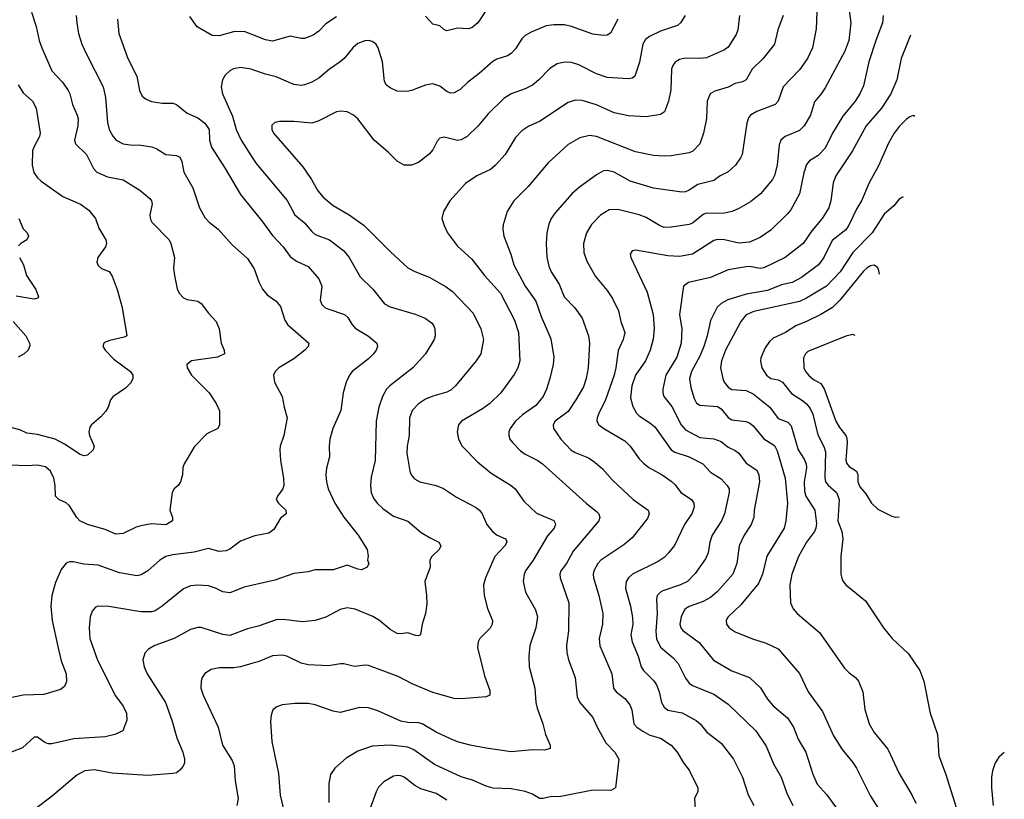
# Model space of a CAD drawing. Header units: inches. Extents: x 990586 to 1117858, y 769490 to 892071.
# Tile 226 of 248: x 1068690 to 1074221, y 874765 to 879147. Entities that reach past the tile are written whole.
import ezdxf

# ---------------------------------------------------------------- set-up
doc = ezdxf.new("R2010")
doc.units = ezdxf.units.IN
doc.header["$MEASUREMENT"] = 0
doc.layers.add('B0867', color=7, linetype='Continuous')
doc.layers.add('B0877', color=7, linetype='Continuous')

msp = doc.modelspace()

# ---------------------------------------------------------------- linework, layer by layer
at = {"layer": 'B0867', "color": 6}
for points, elevation in [([(1068755.8, 879190), (1068782.3, 879110), (1068799.8, 879030), (1068813.3, 878990), (1068870, 878860.3), (1068930, 878795.6), (1068961.2, 878750), (1068970.7, 878730), (1068986.1, 878670), (1069013.2, 878610), (1069017.6, 878590), (1069016.1, 878550), (1068996.6, 878470), (1069003.4, 878450), (1069065.6, 878390), (1069104.2, 878310), (1069122.3, 878290), (1069183.6, 878263.6), (1069270, 878247), (1069365.1, 878190), (1069421.6, 878141.6), (1069430.1, 878130), (1069433.5, 878110), (1069421, 878050), (1069424, 878024), (1069432.1, 878010), (1069529.7, 877910), (1069539.2, 877890), (1069559.5, 877810), (1069554.4, 877750), (1069559, 877710), (1069574.2, 877634.2), (1069585, 877610), (1069610, 877584.5), (1069630, 877574.5), (1069690, 877565.4), (1069710, 877552.5), (1069750, 877498.2), (1069793.8, 877450), (1069810.4, 877410.4), (1069820.6, 877330), (1069837.4, 877290), (1069840.6, 877270), (1069800.2, 877250), (1069654.2, 877230), (1069628.7, 877210), (1069630.1, 877190), (1069655.7, 877150), (1069753.4, 877050), (1069793.4, 876990), (1069811.3, 876948.7), (1069812.7, 876870), (1069803.2, 876850), (1069741, 876819), (1069671.2, 876748.8), (1069613.9, 876650), (1069606.2, 876630), (1069604.3, 876590), (1069593.7, 876550), (1069580.2, 876530), (1069557.8, 876510), (1069547.1, 876490), (1069532.2, 876390), (1069547.8, 876350), (1069548.9, 876330), (1069510, 876307.6), (1069430, 876312.8), (1069370, 876302.9), (1069344.6, 876295.4), (1069270, 876258.7), (1069230, 876256.5), (1069170, 876282.7), (1069070, 876309.7), (1069028.2, 876330), (1069009.8, 876349.8), (1068970, 876414.4), (1068950, 876430.8), (1068910.2, 876450.2), (1068891.2, 876470), (1068889.7, 876530), (1068881.8, 876570), (1068862.5, 876610), (1068833.7, 876633.7), (1068790, 876644.1), (1068730, 876640.3), (1068642.5, 876642.5)], 4000), ([(1069007.6, 879170), (1069009.8, 879130), (1069020.9, 879070), (1069039.4, 879010), (1069066.1, 878950), (1069158.1, 878770), (1069170.8, 878710.8), (1069182.6, 878570), (1069192.7, 878530), (1069212, 878492), (1069232.5, 878470), (1069270, 878450), (1069310, 878444), (1069370, 878442.7), (1069431.8, 878431.8), (1069460.6, 878420.6), (1069510, 878390.1), (1069570, 878384.7), (1069590, 878374.9), (1069600.4, 878350), (1069612.1, 878290), (1069662.8, 878202.8), (1069700.5, 878090), (1069730, 878035.5), (1069753.9, 878010), (1069805.4, 877970), (1069882.7, 877882.7), (1069970, 877804.7), (1070000, 877757.7)], 4100), ([(1069238.9, 879150), (1069246.2, 879070), (1069297, 878930), (1069347, 878830), (1069363.2, 878750), (1069378.1, 878718.1), (1069400, 878700), (1069430, 878687.7), (1069490, 878678.3), (1069550, 878678.2), (1069570, 878671.1), (1069630, 878621.7), (1069690, 878595.8), (1069730, 878566.5), (1069753.6, 878530), (1069755.5, 878470), (1069767, 878430), (1069844.7, 878310), (1069930, 878164.7), (1070000, 878078.7)], 4200), ([(1070000, 879061.7), (1069950, 879081.5), (1069890, 879078.4), (1069810, 879057.3), (1069770, 879059), (1069687.2, 879107.2), (1069645.9, 879165.9)], 4200), ([(1070000, 878866.1), (1069990, 878869.7), (1069930, 878878.9), (1069890, 878871.3), (1069870, 878859.9), (1069844.1, 878835.9), (1069828.4, 878810), (1069821.1, 878770), (1069828.6, 878730), (1069884.8, 878604.8), (1069906.4, 878530), (1069934.5, 878470), (1070000, 878367.4)], 4300), ([(1068681.3, 878781.3), (1068710, 878736.6), (1068761.7, 878690), (1068782.7, 878650), (1068805.3, 878510), (1068801, 878490), (1068768.4, 878431.6), (1068761.3, 878410), (1068759.1, 878330), (1068769.1, 878289.1), (1068790, 878257.7), (1068810, 878238.8), (1068932.7, 878152.7), (1069031.1, 878111.1), (1069077.5, 878077.5), (1069116.3, 878030), (1069135, 877974.9), (1069173.9, 877910), (1069176.4, 877890), (1069171.9, 877870), (1069127.7, 877810), (1069123.9, 877783.9), (1069130, 877766.4), (1069150, 877749.7), (1069191.5, 877731.5), (1069210, 877705.6), (1069237.9, 877630), (1069264.8, 877530), (1069291.8, 877370), (1069277.4, 877362.6), (1069195.8, 877344.2), (1069166.7, 877333.3), (1069161.6, 877330), (1069156.6, 877310), (1069169.4, 877290), (1069219.2, 877239.2), (1069313, 877170), (1069324.4, 877150), (1069325.1, 877130), (1069313.8, 877106.2), (1069284.7, 877075.3), (1069212.6, 877027.4), (1069200.1, 877010), (1069187.5, 876970), (1069173.8, 876946.2), (1069145.3, 876914.7), (1069092.8, 876870), (1069083.7, 876856.3), (1069078.4, 876830), (1069082.4, 876810), (1069108.5, 876750), (1069103.2, 876730), (1069070, 876699), (1069050, 876696.5), (1069030, 876704.2), (1068941.1, 876761.1), (1068889, 876789), (1068790, 876814.9), (1068730, 876823.1), (1068690, 876842.2), (1068590, 876869.1)], 3900), ([(1068684.3, 878030), (1068710, 877971.2), (1068731.6, 877950), (1068738.2, 877930), (1068730.5, 877909.5), (1068695.2, 877890), (1068683.6, 877876.4)], 3800), ([(1068687.9, 877810), (1068710.7, 877770), (1068728.3, 877710), (1068781, 877630), (1068795.6, 877590), (1068790, 877582), (1068770, 877576.6), (1068670, 877593.9)], 3800), ([(1068653.4, 877450), (1068724.6, 877370), (1068744.4, 877330), (1068745.8, 877314.3), (1068736.6, 877290), (1068715.2, 877270), (1068680.2, 877250)], 3800), ([(1070000, 876242), (1069930, 876215.5), (1069870, 876170.4), (1069850, 876161), (1069810, 876158.8), (1069750, 876174.7), (1069670, 876154.8), (1069550, 876139.8), (1069511.5, 876130), (1069477.3, 876110), (1069408.7, 876050), (1069372.2, 876027.8), (1069350, 876021.7), (1069250, 876038.3), (1069130, 876081.7), (1069050, 876087.6), (1068990, 876099.7), (1068970, 876100.5), (1068950, 876092.3), (1068923.5, 876056.5), (1068890, 875983), (1068870.6, 875910), (1068864.1, 875850), (1068872.8, 875770), (1068903.6, 875623.6), (1068923, 875543), (1068949.8, 875470), (1068951.7, 875428.3), (1068940.7, 875399.3), (1068918.3, 875381.7), (1068825.7, 875354.3), (1068709.1, 875350.9), (1068609.1, 875330.9)], 4100), ([(1070000, 875969.3), (1069950, 875958.2), (1069870, 875925.3), (1069830, 875931.3), (1069790, 875951.7), (1069750, 875965), (1069690.7, 875969.3), (1069650, 875965.6), (1069610, 875948.1), (1069490, 875851.1), (1069450, 875825.4), (1069430, 875819), (1069370, 875818.4), (1069190.5, 875849.5), (1069130, 875850.9), (1069114.9, 875845.1), (1069096.3, 875823.7), (1069085.3, 875790), (1069079.1, 875730), (1069083.5, 875670), (1069127.1, 875547.1), (1069227.7, 875347.7), (1069270, 875289.7), (1069289.5, 875250), (1069291.1, 875210), (1069269.7, 875150.3), (1069224.5, 875130), (1069170, 875115.8), (1068994.2, 875105.8), (1068870, 875076.7), (1068850, 875076.7), (1068830, 875085.1), (1068790, 875114.6), (1068770, 875113.7), (1068704.9, 875055.1), (1068590, 875009.1)], 4200), ([(1070000, 875731.4), (1069970, 875723.7), (1069870, 875685.8), (1069830, 875690.9), (1069710, 875730.2), (1069690, 875731.7), (1069650, 875719.5), (1069556.9, 875670), (1069449.2, 875630), (1069413.3, 875610), (1069392.5, 875587.5), (1069382.1, 875550), (1069388.4, 875510), (1069405.7, 875470), (1069508.8, 875308.8), (1069544.4, 875210), (1069572.1, 875110), (1069606.1, 875030), (1069616.3, 874990), (1069615.3, 874970), (1069607.9, 874952.1), (1069590, 874928.4), (1069570, 874915), (1069549.8, 874910.2), (1069410, 874899.1), (1069210, 874912), (1069110, 874930.8), (1069055.1, 874924.9), (1069010, 874901.2), (1068874.7, 874785.3), (1068770, 874706.6)], 4300), ([(1070000, 875529.6), (1069929.6, 875510.4), (1069890, 875504.5), (1069810, 875503.7), (1069764.7, 875495.3), (1069730, 875472.6), (1069715.6, 875450), (1069708.4, 875430), (1069707.9, 875390), (1069720.5, 875350), (1069805, 875170), (1069829.7, 875069.7), (1069883.2, 874983.2), (1069894.1, 874954.1), (1069899.2, 874870), (1069916.1, 874770), (1069909.1, 874730)], 4400)]:
    msp.add_lwpolyline(points, dxfattribs=dict(at, elevation=elevation))
at = {"layer": 'B0877', "color": 6}
for points, elevation in [([(1073339.5, 879270), (1073358.9, 879130), (1073348.3, 879030), (1073326.1, 878970), (1073215.3, 878764.7), (1073193.1, 878730), (1073155, 878685), (1073132.3, 878610), (1073096.8, 878550), (1073070, 878524.6), (1072989.6, 878490.4), (1072965.8, 878470), (1072956.1, 878443.9), (1072944.2, 878330), (1072930, 878271.2), (1072919.1, 878250), (1072852.1, 878167.9), (1072795.9, 878124.1), (1072730, 878085.3), (1072691.3, 878068.7), (1072650, 878060.5), (1072542.3, 878057.7), (1072528.4, 878051.6), (1072470, 878003.1), (1072450, 877995.7), (1072350, 877980.8), (1072310, 877980.2), (1072283.8, 877990), (1072210, 878034.9), (1072170, 878051.2), (1072050, 878081), (1072001.8, 878078.2), (1071951.8, 878048.2), (1071902.9, 877997), (1071873.7, 877950), (1071857.9, 877890), (1071859.4, 877839.4), (1071875.4, 877790), (1071924.7, 877704.7), (1071990, 877625.8), (1072019.6, 877579.6), (1072053.8, 877510), (1072066.7, 877450), (1072089.1, 877390), (1072080.5, 877350), (1072051.3, 877288.7), (1072039.4, 877190), (1072029.2, 877150), (1071979.8, 877010), (1071941, 876930), (1071933.7, 876910), (1071932.7, 876890), (1071944.1, 876870), (1071971.1, 876850), (1072090, 876781.1), (1072119.7, 876750), (1072170, 876679.2), (1072193.8, 876653.8), (1072225, 876630), (1072299.1, 876590), (1072350, 876554.2), (1072372.3, 876532.3), (1072403, 876490), (1072464.1, 876450), (1072477.7, 876430), (1072479.6, 876410), (1072466.8, 876373.2), (1072423.8, 876310), (1072367.4, 876192.6), (1072334.4, 876150), (1072310, 876125.1), (1072277.4, 876102.6), (1072132.6, 876030), (1072109.2, 876010), (1072096.7, 875990), (1072093.1, 875950), (1072120.9, 875850), (1072131.9, 875788.1), (1072133.7, 875750), (1072123.5, 875690), (1072129.7, 875650), (1072164.2, 875570), (1072181.5, 875510), (1072194.4, 875490), (1072252.1, 875432), (1072267.9, 875407.9), (1072281.8, 875370), (1072295.3, 875310), (1072310, 875282.3), (1072330, 875266.2), (1072410.5, 875250.5), (1072490, 875207.9), (1072511.7, 875190), (1072550, 875143.4), (1072630, 875080.5), (1072699.8, 874990), (1072750.5, 874890.5), (1072782.6, 874790), (1072814, 874730)], 4800), ([(1071322.1, 879217.9), (1071262.7, 879130), (1071230, 879101), (1071210, 879095.9), (1071150, 879099.5), (1071090, 879084.9), (1071072.2, 879092.2), (1071050, 879111.9), (1071010, 879121.8), (1070970, 879167.9)], 4200), ([(1073167.2, 879190), (1073164.5, 879095.5), (1073143.1, 878990), (1073116.2, 878930), (1073070, 878865.7), (1072979.6, 878770), (1072950.7, 878690), (1072933.5, 878670), (1072830, 878631.5), (1072796.1, 878610), (1072784, 878596), (1072773.8, 878566.2), (1072748.3, 878390), (1072739.9, 878370), (1072710.9, 878330), (1072670, 878292.7), (1072624.4, 878270), (1072590, 878243.4), (1072499.2, 878220.8), (1072450, 878189.2), (1072430, 878180), (1072410, 878177.6), (1072250, 878199.8), (1072119.9, 878239.9), (1072030, 878290.3), (1071990, 878299), (1071970, 878297.4), (1071930, 878276.1), (1071834.1, 878205.9), (1071792.8, 878170), (1071697.9, 878062.1), (1071675.4, 878030), (1071661.7, 877998.3), (1071651.1, 877948.9), (1071646.7, 877890), (1071651.7, 877811.6), (1071662.2, 877762.2), (1071675.5, 877730), (1071719.9, 877659.9), (1071749.2, 877590), (1071808.2, 877528.2), (1071849.4, 877469.4), (1071885.4, 877370), (1071890, 877330), (1071883.7, 877190), (1071871.5, 877130), (1071856.3, 877083.7), (1071814.7, 877010), (1071770, 876945.9), (1071697, 876890), (1071687.2, 876870), (1071688, 876850), (1071729.2, 876790), (1071785.5, 876730), (1071810, 876714.7), (1071884.9, 876684.9), (1071920.3, 876660.3), (1071963, 876623), (1072019.2, 876559.2), (1072136.7, 876450), (1072219.5, 876390), (1072225.7, 876370), (1072217, 876343), (1072130, 876235.3), (1072083.7, 876196.3), (1071954.2, 876110), (1071937.1, 876090), (1071916, 876050), (1071910.8, 876030), (1071912.8, 876010), (1071942.8, 875910), (1071966.1, 875810), (1071963.5, 875750), (1071945.3, 875670), (1071948.2, 875628.2), (1072015.9, 875470), (1072026.5, 875390), (1072041.1, 875370), (1072090, 875332.4), (1072116.8, 875296.8), (1072128.7, 875268.8), (1072139.7, 875190), (1072156.6, 875170), (1072190, 875147.6), (1072230, 875126.4), (1072290, 875109.1), (1072349.4, 875069.4), (1072384.1, 875030), (1072418.5, 874970), (1072450, 874929.1), (1072498.7, 874830), (1072499.5, 874810), (1072480.4, 874770), (1072484.2, 874710)], 4700), ([(1072427.3, 879170), (1072401.5, 879130), (1072385.4, 879114.6), (1072290, 879082.4), (1072227.5, 879052.5), (1072204.8, 879035.2), (1072190.7, 879009.3), (1072171.3, 878908.7), (1072144.5, 878830), (1072130, 878818.8), (1072110, 878815.4), (1071990, 878823.1), (1071930, 878842.1), (1071830, 878892.8), (1071790, 878907.4), (1071750, 878909.3), (1071710, 878898.6), (1071667.1, 878872.9), (1071606.1, 878810), (1071570, 878780.2), (1071530, 878759.1), (1071450, 878730), (1071410, 878704.1), (1071321.5, 878618.5), (1071265.6, 878550), (1071204.4, 878490), (1071170, 878471.6), (1071150, 878469), (1071073.8, 878486.2), (1071050, 878481.5), (1071034.8, 878465.2), (1071010, 878416.7), (1070990, 878391.6), (1070930, 878344.4), (1070890, 878328.8), (1070850, 878330.2), (1070810, 878351.5), (1070761.6, 878401.6), (1070681.6, 878470), (1070588.7, 878590), (1070565.8, 878610), (1070530, 878629.2), (1070493.9, 878633.9), (1070470, 878630), (1070370, 878578.4), (1070330, 878566.2), (1070230, 878575.7), (1070150, 878575.4), (1070122.4, 878570), (1070106.2, 878553.8), (1070105.2, 878530), (1070114.8, 878510), (1070279.8, 878319.8), (1070329.5, 878249.5), (1070365.2, 878185.2), (1070394.5, 878150), (1070450, 878102.5), (1070540.4, 878050), (1070624.5, 877990), (1070770, 877843.7), (1070870, 877752.8), (1070910, 877731.4), (1070990, 877699.5), (1071085.3, 877645.3), (1071120.2, 877620.2), (1071238.1, 877498.1), (1071280.1, 877410), (1071295.3, 877350), (1071280.5, 877270), (1071254.1, 877230), (1071138.1, 877090), (1071113.6, 877066.4), (1071090, 877052.9), (1071010, 877032), (1070970, 877014.7), (1070930, 876988.1), (1070895.2, 876950), (1070878.9, 876910), (1070878.4, 876810), (1070866.9, 876750), (1070864.7, 876710), (1070880.8, 876610), (1070889.6, 876589.6), (1070907.4, 876567.4), (1070936.8, 876550), (1071030, 876528.2), (1071070, 876512.8), (1071142.9, 876462.9), (1071250, 876407.7), (1071273, 876390), (1071288.5, 876370), (1071314.7, 876310), (1071345.1, 876270), (1071371.2, 876250), (1071418.5, 876230), (1071423, 876223), (1071426.5, 876210), (1071414.4, 876190), (1071358.5, 876130), (1071305.9, 876010), (1071295.6, 875970), (1071298.9, 875910), (1071318.4, 875838.4), (1071346.5, 875770), (1071344.7, 875750), (1071332, 875728), (1071273.8, 875670), (1071264.7, 875650), (1071261.8, 875618.2), (1071300.2, 875460.2), (1071330, 875376.9), (1071330.1, 875350), (1071310, 875340.5), (1071170, 875329.6), (1071130, 875331.2), (1071010, 875366.5), (1070895, 875415), (1070815, 875455), (1070650, 875517.3), (1070630, 875519.6), (1070570, 875511.7), (1070510, 875527.4), (1070492.4, 875527.6), (1070423.8, 875516.2), (1070310, 875520.9), (1070270, 875531.3), (1070190, 875570), (1070164.4, 875575.6), (1070110, 875571.5), (1070030, 875537.8), (1070000, 875529.6)], 4400), ([(1070470, 879164), (1070410, 879123.4), (1070370, 879083.7), (1070338.8, 879061.2), (1070290, 879042.3), (1070270, 879041.6), (1070210, 879055.3), (1070110, 879027.4), (1070070, 879034), (1070000, 879061.7)], 4200), ([(1072050.3, 879149.7), (1072008.4, 879071.6), (1071990, 879060.5), (1071970, 879059.3), (1071910, 879066.5), (1071790, 879109.4), (1071750, 879117.5), (1071690, 879119.1), (1071648.1, 879111.9), (1071562.8, 879077.2), (1071530, 879059.2), (1071510, 879039.9), (1071475.7, 878984.3), (1071450, 878956.5), (1071430, 878944.5), (1071370, 878925.7), (1071346.8, 878913.2), (1071270, 878845.2), (1071205, 878795), (1071164.5, 878755.5), (1071130, 878735.5), (1071110, 878734.8), (1071090, 878742.9), (1071050, 878774.5), (1071010, 878786), (1070970, 878779.1), (1070890, 878748.7), (1070864.3, 878744.3), (1070810, 878744.9), (1070770, 878764.2), (1070750, 878779), (1070739.1, 878799.1), (1070727.6, 878910), (1070702.9, 878990), (1070690, 879011.4), (1070670, 879025), (1070650, 879029.5), (1070628.2, 879028.2), (1070590, 879013.9), (1070560.6, 878990), (1070512, 878930), (1070489.7, 878910.3), (1070430.7, 878869.3), (1070370, 878818.9), (1070330, 878795.8), (1070290, 878780.4), (1070270, 878776.8), (1070230, 878783.4), (1070130, 878826.6), (1070070, 878840.5), (1070000, 878866.1)], 4300), ([(1072734, 879170), (1072723.7, 879090), (1072715.4, 879064.6), (1072670, 878993.7), (1072650, 878977.4), (1072547.2, 878932.8), (1072510, 878928.3), (1072429, 878931), (1072396.7, 878923.3), (1072371.6, 878908.4), (1072358.4, 878890), (1072350.8, 878869.2), (1072346.8, 878753.2), (1072334.5, 878690), (1072311.5, 878630), (1072290, 878614), (1072210, 878601.6), (1072110, 878606.5), (1072030, 878623.9), (1071930, 878668.1), (1071850, 878693.9), (1071810, 878695.1), (1071770, 878682.4), (1071610, 878574.7), (1071550, 878549.2), (1071510, 878523.4), (1071474.4, 878485.6), (1071416.5, 878390), (1071362.8, 878330), (1071333.9, 878306.1), (1071257.3, 878270), (1071194.2, 878225.8), (1071105.9, 878130), (1071069.6, 878070), (1071061.5, 878030), (1071073.6, 877990), (1071093.6, 877950), (1071150, 877873.9), (1071230, 877801.8), (1071300.5, 877710), (1071390.5, 877610), (1071470, 877459), (1071492.2, 877390), (1071498.9, 877230), (1071488.6, 877191.4), (1071467.8, 877152.2), (1071393.5, 877050), (1071331.6, 876990), (1071290, 876959.2), (1071171.9, 876890), (1071155.6, 876870), (1071146.4, 876830), (1071154.2, 876790), (1071175.4, 876750), (1071261.5, 876661.5), (1071338.5, 876598.5), (1071451.4, 876530), (1071472.7, 876510), (1071522, 876442), (1071593.5, 876373.5), (1071690, 876332.5), (1071697.9, 876317.9), (1071700, 876310), (1071692.3, 876290), (1071654.6, 876245.4), (1071575, 876110), (1071532, 876050), (1071523.9, 876030), (1071518.7, 875990), (1071530.7, 875930), (1071586.7, 875830), (1071599.3, 875790), (1071589, 875730), (1071555.4, 875630), (1071550.5, 875570), (1071552.2, 875510), (1071582.7, 875390), (1071589.6, 875310), (1071596.9, 875276.9), (1071627.7, 875190), (1071643.2, 875130), (1071670.7, 875070), (1071669.5, 875050), (1071639.2, 875040.8), (1071570, 875043.4), (1071450, 875032.6), (1071310, 875052.4), (1071221.2, 875070), (1071150, 875089.2), (1071110, 875105.5), (1071030, 875143), (1070950, 875189), (1070930, 875195.2), (1070870, 875197.3), (1070830, 875204.7), (1070701.7, 875261.7), (1070650, 875280.2), (1070599.3, 875280.7), (1070490, 875253.2), (1070450, 875261.5), (1070350, 875295.7), (1070310, 875303.4), (1070236.7, 875303.3), (1070164.2, 875295.8), (1070134.2, 875285.8), (1070112.5, 875267.5), (1070101.9, 875238.1), (1070097.9, 875202.1), (1070106.5, 875090), (1070144.3, 874910), (1070152.1, 874787.9), (1070180.6, 874670)], 4500), ([(1072978.3, 879170), (1072949.1, 879090.9), (1072930, 879010), (1072867.1, 878930), (1072805.2, 878870), (1072770, 878809.3), (1072750, 878798.1), (1072710, 878788.4), (1072670, 878768.6), (1072594.7, 878745.3), (1072569.4, 878730), (1072552.1, 878690), (1072548.3, 878591.7), (1072531.6, 878510), (1072510.8, 878450), (1072472.1, 878407.9), (1072450, 878399.7), (1072350, 878382), (1072310, 878379.4), (1072250, 878383.1), (1072150, 878404.3), (1071930, 878490.8), (1071890, 878495.9), (1071836.7, 878483.3), (1071770, 878445.3), (1071658.1, 878341.9), (1071546.7, 878210), (1071465.9, 878130), (1071428.3, 878070), (1071405.4, 877994.6), (1071403.6, 877970), (1071409.1, 877930), (1071448.6, 877828.6), (1071465.9, 877770), (1071530, 877649.1), (1071590, 877565.8), (1071618.4, 877478.4), (1071673.4, 877353.4), (1071690.2, 877250), (1071686.4, 877210), (1071668.6, 877131.4), (1071649.4, 877070), (1071631.2, 877030), (1071590, 876979), (1071514.2, 876925.8), (1071475.2, 876890), (1071445.8, 876850), (1071437.6, 876830), (1071436.7, 876810), (1071444.1, 876790), (1071458.8, 876770), (1071503.8, 876723.8), (1071530, 876705.4), (1071600.2, 876670), (1071627.3, 876650), (1071871.5, 876430), (1071930, 876383.9), (1071942.5, 876370), (1071949.6, 876350), (1071943.1, 876330), (1071799.1, 876160.9), (1071760.6, 876090), (1071730.2, 876050), (1071723.5, 876030), (1071725.8, 876010), (1071774.6, 875870), (1071772.7, 875712.7), (1071762.2, 875630), (1071763.6, 875590), (1071771.9, 875550), (1071810.5, 875450), (1071822.2, 875342.2), (1071836.9, 875310), (1071910, 875225.5), (1071933.7, 875170), (1071983.1, 875083.1), (1072033.3, 875030), (1072056, 874990), (1072036.6, 874830), (1072010, 874815.5), (1071910, 874816.6), (1071730, 874781.8), (1071670, 874779.2), (1071630, 874769), (1071610, 874769.1), (1071570, 874793.5), (1071530, 874808.6), (1071450, 874824.3), (1071350, 874827.9), (1071310, 874839.6), (1071233, 874873), (1071170, 874890.7), (1071020.2, 874960.2), (1070903.4, 875043.4), (1070870, 875058.7), (1070770.5, 875069.5), (1070670, 875063.3), (1070590, 875036.4), (1070523.4, 874996.6), (1070459.5, 874940.5), (1070436.2, 874903.8), (1070426.2, 874853.8), (1070427.1, 874747.1)], 4600), ([(1073541.2, 879170), (1073537.1, 879130), (1073498.9, 879030), (1073460.4, 878910), (1073430, 878774.8), (1073410, 878731.4), (1073383.7, 878690), (1073314.2, 878605.8), (1073256.3, 878510), (1073214, 878426), (1073175.2, 878384.8), (1073126.3, 878353.7), (1073110, 878334.2), (1073094.3, 878285.7), (1073071.4, 878168.6), (1073021.2, 878078.8), (1073003.6, 878056.4), (1072910, 877965.2), (1072850, 877923.8), (1072790, 877897.7), (1072730, 877891.4), (1072650, 877910.7), (1072610, 877912.2), (1072590, 877905.6), (1072470.3, 877829.7), (1072396.9, 877816.9), (1072330, 877819.5), (1072150, 877851.6), (1072131, 877849), (1072119.6, 877830), (1072122.8, 877810), (1072215.5, 877615.5), (1072249.3, 877490), (1072254.1, 877414.1), (1072249.2, 877350.8), (1072232.5, 877290), (1072206, 877230), (1072150, 877148.9), (1072128.6, 877090), (1072121.3, 877021.3), (1072133.4, 876973.4), (1072155.6, 876935.6), (1072170, 876920.1), (1072230, 876882.2), (1072258.7, 876858.7), (1072349.5, 876729.5), (1072370, 876716), (1072450, 876689.9), (1072526.8, 876650), (1072570, 876604.7), (1072630, 876566.5), (1072663.5, 876530), (1072675.5, 876510), (1072676.2, 876490), (1072649.7, 876370), (1072631.5, 876330), (1072579.9, 876250), (1072566.5, 876210), (1072558.3, 876150), (1072542.2, 876117.8), (1072485.1, 876034.9), (1072441.2, 875990), (1072402.1, 875970), (1072302.8, 875937.2), (1072289.1, 875930), (1072271, 875910), (1072267.2, 875890), (1072271.4, 875810), (1072263.1, 875710), (1072267.9, 875667.9), (1072290, 875621), (1072360.7, 875560.7), (1072389.1, 875529.1), (1072430, 875446.9), (1072450, 875418.5), (1072470, 875404.5), (1072590, 875356.8), (1072670, 875299.7), (1072825.2, 875150), (1072883.1, 875063.1), (1072924.8, 874964.8), (1072968.1, 874890), (1072999.4, 874799.4), (1073032.3, 874730)], 4900), ([(1073693.9, 879061.2), (1073642.6, 878930), (1073617.2, 878810), (1073584.4, 878730), (1073530.6, 878650), (1073445.7, 878550), (1073368, 878410), (1073275, 878270), (1073259.3, 878230), (1073246.6, 878130), (1073234.4, 878090), (1073198.7, 878030), (1073139.5, 877960.5), (1073090.5, 877889.5), (1072990, 877810.8), (1072870, 877752), (1072848.6, 877748.6), (1072790, 877759.2), (1072770, 877758.6), (1072670, 877740.9), (1072570, 877698.4), (1072446.3, 877670), (1072418.3, 877650), (1072396, 877490), (1072409.5, 877410), (1072405.7, 877330), (1072381.4, 877250), (1072320.4, 877150), (1072302.4, 877070), (1072302.4, 877050), (1072308.8, 877030), (1072353.8, 876973.8), (1072405.4, 876870), (1072430, 876841.4), (1072510, 876799), (1072590, 876791.9), (1072630, 876776.7), (1072670, 876745.5), (1072710, 876726), (1072730, 876710.8), (1072770, 876654.3), (1072830, 876615.3), (1072842.9, 876590), (1072845.1, 876550), (1072815, 876390), (1072813.7, 876350), (1072798.4, 876310), (1072759.8, 876250), (1072731.1, 876190), (1072718.5, 876090), (1072695.9, 876030), (1072610, 875933.1), (1072570, 875899.8), (1072530, 875876.7), (1072450.7, 875849.3), (1072426.1, 875833.9), (1072405, 875790), (1072397.7, 875750), (1072403.4, 875730), (1072414.2, 875714.2), (1072506.4, 875646.4), (1072587.4, 875547.4), (1072690, 875487.8), (1072790, 875449), (1072851.1, 875391.1), (1072890, 875328.6), (1072921.7, 875290), (1073004, 875224), (1073037.2, 875170), (1073063.4, 875103.4), (1073106, 875030), (1073145.8, 874905.8), (1073170, 874850.1), (1073224.6, 874790), (1073282.2, 874710)], 5000), ([(1073718.3, 878604), (1073710, 878608.8), (1073690, 878601.7), (1073670, 878585.4), (1073630, 878546.1), (1073603.2, 878510), (1073570, 878452.9), (1073513.9, 878326.1), (1073461, 878230), (1073419.1, 878130), (1073393.4, 878086.6), (1073348.4, 877991.6), (1073330, 877966.6), (1073253.2, 877906.8), (1073207.2, 877810), (1073177.9, 877770), (1073080.9, 877699.1), (1073030.1, 877669.9), (1072970, 877657.8), (1072890, 877625.9), (1072770, 877604.9), (1072667.5, 877572.5), (1072630, 877552.7), (1072608.7, 877531.2), (1072570, 877456.6), (1072551.3, 877370), (1072532.2, 877310), (1072510, 877256.9), (1072464, 877170), (1072453.4, 877130), (1072459.2, 877079.2), (1072478.3, 877018.3), (1072491.4, 876991.4), (1072510, 876981.4), (1072610, 876974), (1072630, 876960.3), (1072670, 876910.5), (1072690, 876897.8), (1072769.4, 876889.4), (1072790, 876880.8), (1072810, 876864.6), (1072870, 876790.8), (1072930, 876754.2), (1072944.6, 876724.6), (1072989.9, 876570.1), (1073002.9, 876430), (1072994.3, 876330), (1072984.4, 876290), (1072887.2, 876132.8), (1072862.7, 876030), (1072840.8, 875979.2), (1072741.3, 875858.7), (1072669.2, 875790), (1072659, 875770), (1072660.8, 875750), (1072675.4, 875730), (1072710, 875706.1), (1072807.1, 875667.1), (1072882.7, 875642.7), (1072950, 875610.6), (1073070, 875473.2), (1073120, 875370), (1073199.5, 875259.5), (1073261.9, 875121.9), (1073310, 875044.9), (1073370, 874972.4), (1073390, 874940.7), (1073470, 874783), (1073530, 874690)], 5100), ([(1070000, 878367.4), (1070018.5, 878338.5), (1070191.7, 878131.7), (1070234.5, 878050), (1070290, 878005.1), (1070330, 877957), (1070350, 877939.8), (1070429.4, 877909.4), (1070510, 877847.8), (1070540.2, 877810), (1070601.9, 877701.9), (1070673.6, 877633.6), (1070738.6, 877550), (1070770, 877533.8), (1070911.8, 877491.8), (1070968.1, 877470), (1071003.3, 877443.3), (1071014.5, 877430), (1071022.4, 877410), (1071024.4, 877370), (1071017.5, 877350), (1070970.1, 877270), (1070898.9, 877190), (1070768.7, 877090), (1070749.8, 877070), (1070727.2, 877030), (1070706.8, 876970), (1070692.3, 876890), (1070686, 876670), (1070664.4, 876575.6), (1070659.7, 876530), (1070664, 876490), (1070677.3, 876457.3), (1070697.3, 876430), (1070730, 876399.6), (1070790, 876356.1), (1070870, 876329.4), (1070945.8, 876265.8), (1070994.8, 876234.8), (1071044.8, 876210), (1071056, 876190), (1071046.5, 876170), (1071005.1, 876130), (1070993.1, 876110), (1070996.1, 876070), (1070965.5, 875990), (1070975.8, 875910), (1070976.6, 875863.4), (1070969, 875810), (1070951.3, 875750), (1070941.6, 875690), (1070930, 875683.8), (1070913.6, 875686.4), (1070870, 875701.8), (1070830, 875694.9), (1070810, 875697.8), (1070770, 875720.5), (1070710.6, 875770.6), (1070673.2, 875793.2), (1070574.9, 875834.9), (1070530, 875841.4), (1070490, 875832.6), (1070410, 875789.4), (1070350.2, 875769.8), (1070277.8, 875762.2), (1070170, 875775.1), (1070130, 875774.1), (1070030, 875739.1), (1070000, 875731.4)], 4300), ([(1073654.6, 878147.9), (1073650, 878149.1), (1073630, 878138.5), (1073599.7, 878100.3), (1073546.2, 878053.9), (1073479.6, 877950), (1073370, 877839.2), (1073298.1, 877730), (1073222.8, 877650), (1073110, 877583), (1073070, 877564.1), (1072813.7, 877506.3), (1072770, 877487.5), (1072740.3, 877450), (1072654.4, 877290), (1072632.6, 877230), (1072626.9, 877190), (1072639.5, 877130), (1072647.9, 877110), (1072670, 877082.4), (1072690, 877069), (1072770, 877062.4), (1072810, 877044.1), (1072903.3, 876970), (1072950, 876906.3), (1073005.2, 876885.2), (1073024.1, 876864.1), (1073063.5, 876730), (1073097, 876677), (1073107.6, 876650), (1073109.1, 876629.1), (1073096.5, 876550), (1073097.8, 876497.8), (1073106.8, 876470), (1073156.7, 876390), (1073165.4, 876314.6), (1073162.5, 876290), (1073154.4, 876270), (1073109.6, 876210.4), (1073064.5, 876130), (1073028.2, 876030), (1073016.6, 875970), (1073020.5, 875870), (1073035.8, 875835.8), (1073056.7, 875810), (1073183.8, 875703.8), (1073322.9, 875502.9), (1073350, 875475.3), (1073385.2, 875450), (1073402.5, 875430), (1073426.6, 875370), (1073437.8, 875270), (1073461.6, 875190), (1073490, 875140.5), (1073567.1, 875047.1), (1073630, 874910), (1073702.5, 874790), (1073723.2, 874743.2)], 5200), ([(1070000, 878078.7), (1070050, 878017.3), (1070110, 877933.5), (1070169.9, 877869.9), (1070210, 877817.1), (1070245, 877790), (1070310, 877761), (1070369.8, 877690), (1070386.1, 877650), (1070378, 877570), (1070387.1, 877547.1), (1070404.8, 877530), (1070421.4, 877521.4), (1070513.5, 877490), (1070532.7, 877472.7), (1070555.2, 877435.2), (1070574.1, 877414.1), (1070650, 877369.4), (1070695.3, 877330), (1070699.9, 877310), (1070692.9, 877290), (1070677.3, 877270), (1070650, 877241.4), (1070557.4, 877170), (1070542.4, 877150), (1070523, 877110), (1070507, 877050), (1070493.8, 876950), (1070449.2, 876850), (1070431.7, 876790), (1070427.3, 876750), (1070430.3, 876690), (1070413.8, 876626.2), (1070409.5, 876590), (1070412.3, 876550), (1070422.5, 876510), (1070460, 876430), (1070511, 876351), (1070590.6, 876250), (1070641, 876170), (1070647.6, 876132.4), (1070644.1, 876110), (1070651, 876090), (1070642, 876070), (1070610, 876056), (1070590, 876058.5), (1070530, 876080.5), (1070450, 876055.7), (1070350, 876054.6), (1070310, 876044.4), (1070230, 876034.5), (1070123.3, 875996.7), (1070000, 875969.3)], 4200), ([(1070000, 877757.7), (1070006.9, 877746.9), (1070033.1, 877673.1), (1070052.9, 877632.9), (1070080.4, 877600.4), (1070130, 877566.1), (1070155.1, 877535.1), (1070179.3, 877459.3), (1070193.8, 877433.8), (1070314.2, 877330), (1070309.7, 877310), (1070291.6, 877290), (1070230, 877240.8), (1070145.1, 877190), (1070124, 877170), (1070115.5, 877150), (1070120.9, 877110), (1070164.3, 877030), (1070175.2, 876970), (1070192.6, 876910), (1070173.8, 876810), (1070153.2, 876750), (1070150.6, 876730), (1070155.1, 876670), (1070172.3, 876570), (1070173.8, 876530), (1070168.5, 876510), (1070137.6, 876470), (1070131.2, 876450), (1070144.3, 876430), (1070184.2, 876390), (1070185.8, 876370), (1070153.9, 876346.1), (1070118.1, 876281.9), (1070090, 876262), (1070010, 876245.8), (1070000, 876242)], 4100), ([(1073519.8, 877716.4), (1073515.8, 877735.8), (1073510, 877752.7), (1073490, 877768.1), (1073470, 877764.4), (1073450, 877753.4), (1073430, 877734), (1073297.9, 877570), (1073256.3, 877530), (1073190, 877490.2), (1073110, 877450.5), (1073050, 877427), (1072991.4, 877388.6), (1072922, 877358), (1072901.6, 877338.4), (1072877.3, 877302.7), (1072853.2, 877246.8), (1072851.5, 877228.5), (1072858.4, 877190), (1072884.6, 877150), (1072910, 877131.1), (1072950, 877122.3), (1072974.6, 877110), (1073025.9, 877045.9), (1073087.4, 877007.4), (1073110, 876988.1), (1073130, 876961.4), (1073144.6, 876930), (1073173, 876813), (1073207.8, 876747.8), (1073217.5, 876717.5), (1073213.4, 876573.4), (1073217.2, 876550), (1073231, 876531), (1073278.3, 876490), (1073293.6, 876450), (1073285.1, 876330), (1073309.2, 876270), (1073314.6, 876230), (1073302.6, 876130), (1073302.7, 876030), (1073307.5, 876007.5), (1073315, 875990), (1073330.7, 875970.7), (1073441.3, 875881.3), (1073541.6, 875730), (1073590.7, 875670), (1073683, 875583.1), (1073747.2, 875490), (1073768.4, 875430), (1073804, 875250), (1073845.2, 875130), (1073852.7, 875010), (1073890.4, 874910.4), (1073952.9, 874712.9)], 5300), ([(1073370, 877377.5), (1073330, 877369.2), (1073118.1, 877281.9), (1073104.3, 877270), (1073093.7, 877246.3), (1073094.8, 877190), (1073103.5, 877170), (1073124.9, 877144.9), (1073150, 877124.9), (1073190, 877102.9), (1073210, 877073.4), (1073273.7, 876890), (1073294.4, 876854.4), (1073330.4, 876810.4), (1073335.8, 876795.8), (1073338.6, 876770), (1073331.5, 876671.5), (1073333.9, 876653.9), (1073350, 876636.7), (1073391.4, 876610), (1073397.4, 876590), (1073398.2, 876550), (1073410, 876521.2), (1073442.6, 876482.6), (1073475.5, 876430), (1073510, 876396.8), (1073590, 876356.1), (1073610, 876351.8), (1073629.9, 876353.2)], 5400), ([(1073383.1, 877372.7), (1073370, 877377.5)], 5400), ([(1074221.1, 875027.8), (1074190, 875001.4), (1074170.6, 874969.4), (1074155.2, 874924.8), (1074149.8, 874890), (1074149, 874830), (1074158.2, 874730)], 5400), ([(1071090, 874760.8), (1071030, 874797.3), (1070944, 874824), (1070910, 874843.2), (1070849.4, 874890), (1070830, 874898), (1070810, 874899.9), (1070790, 874895.4), (1070736.1, 874863.9), (1070706.1, 874833.9), (1070692.1, 874807.9), (1070657.3, 874710)], 4700)]:
    msp.add_lwpolyline(points, dxfattribs=dict(at, elevation=elevation))

doc.saveas('drawing.dxf')
